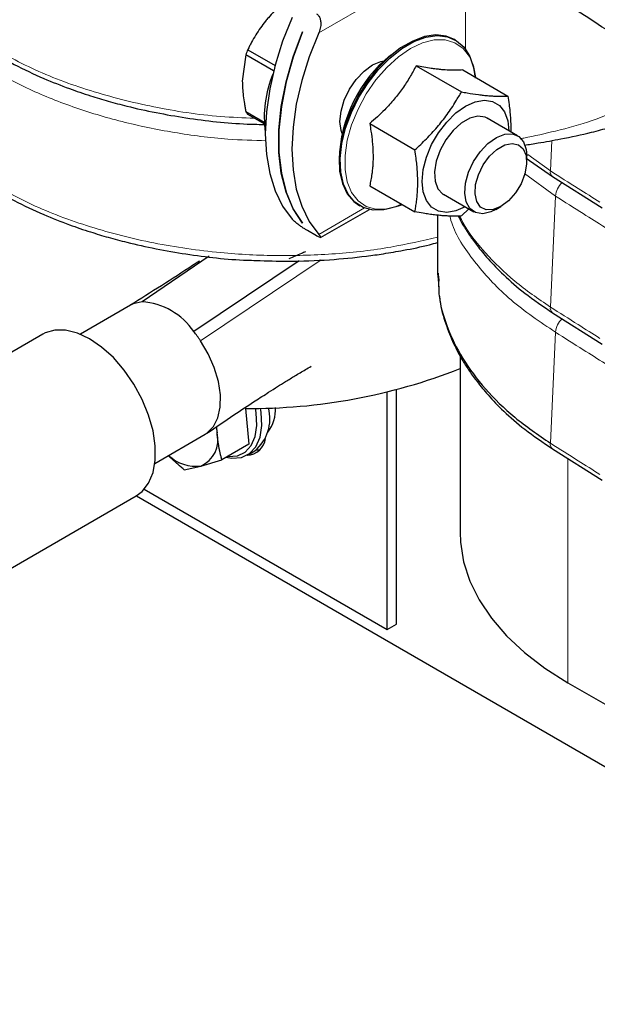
# Model space of a CAD drawing. Header units: millimetres. Extents: x 5 to 418, y 2 to 292.
# Tile 21 of 43: x 260 to 273, y 59 to 82. Entities that reach past the tile are written whole.
import ezdxf

# ---------------------------------------------------------------- set-up
doc = ezdxf.new("R2010")
doc.units = ezdxf.units.MM

msp = doc.modelspace()

# ---------------------------------------------------------------- linework, layer by layer
at = {"color": 7, "linetype": 'Continuous', "lineweight": 18}
for p, q in [((266.7813, 81.5022), (270.1283, 83.4344)), ((270.1283, 81.133), (270.1283, 83.4344)), ((272.0959, 79.0478), (272.0638, 78.3555)), ((271.5471, 78.7315), (272.0638, 78.3555)), ((271.4763, 78.2935), (272.181, 77.7814)), ((272.181, 77.7814), (272.0638, 75.2527)), ((267.8258, 77.5108), (266.7813, 76.9078)), ((264.0842, 74.485), (266.8324, 76.3252)), ((269.5145, 76.0209), (269.5167, 75.8981)), ((272.181, 74.6785), (272.0638, 72.1498)), ((272.4632, 71.7995), (272.4632, 66.6891))]:
    msp.add_line(p, q, dxfattribs=at)
at = {"color": 7, "linetype": 'Continuous', "lineweight": 25}
for p, q in [((266.4101, 81.5227), (266.4115, 81.5219)), ((269.9004, 81.3367), (269.8747, 81.3516)), ((265.1616, 81.1176), (265.7835, 80.7585)), ((265.1178, 81.0046), (265.0372, 80.4024)), ((265.752, 80.6385), (265.1178, 81.0046)), ((269.0032, 80.7518), (270.0344, 80.1565)), ((270.0639, 80.6569), (271.0951, 80.0616)), ((265.1178, 79.7072), (265.5344, 79.4667)), ((265.5366, 79.4283), (265.1616, 79.6448)), ((271.3165, 79.1567), (270.6248, 79.5561)), ((267.9426, 79.4323), (268.9738, 78.837)), ((271.5156, 78.6482), (272.1147, 78.225)), ((271.5237, 78.5628), (271.5237, 78.6989)), ((272.1147, 78.225), (273.2461, 77.5114)), ((267.9426, 78.018), (268.9738, 77.4227)), ((269.6248, 77.824), (270.3166, 77.4246)), ((266.824, 76.8355), (267.9368, 77.4779)), ((267.6949, 77.5756), (267.7206, 77.5608)), ((270.2059, 77.4885), (270.0344, 77.3279)), ((270.8167, 77.4742), (270.9345, 77.5422)), ((266.4106, 77.1627), (266.4101, 77.1624)), ((266.4115, 77.1616), (266.4101, 77.1624)), ((266.7274, 76.8766), (266.5247, 76.9937)), ((264.2843, 76.4089), (262.7498, 75.3743)), ((266.3326, 76.3068), (263.9305, 74.6927)), ((269.4912, 76.0208), (269.5027, 75.8889)), ((269.5027, 75.8889), (269.5206, 75.6842)), ((262.4902, 75.2966), (261.3429, 74.6343)), ((272.1147, 75.1221), (273.2461, 74.4085)), ((260.4862, 74.6362), (256.449, 72.3056)), ((270.0029, 74.1477), (270.0029, 70.118)), ((268.3408, 67.9002), (268.3408, 73.3162)), ((268.5529, 68.0226), (268.5529, 73.3693)), ((265.1097, 72.9431), (265.1824, 72.1276)), ((264.4434, 72.5147), (264.4605, 72.3863)), ((264.4605, 72.3863), (264.4568, 72.5303)), ((263.0428, 71.6897), (264.19, 72.352)), ((265.1824, 72.1276), (264.5695, 71.7738)), ((265.1526, 71.8789), (265.3223, 71.9768)), ((272.1147, 72.0193), (273.2461, 71.3057)), ((263.713, 71.5443), (264.0895, 71.6292)), ((264.0895, 71.6292), (264.5695, 71.7738)), ((258.5121, 68.5777), (262.616, 70.9469)), ((262.6203, 70.9493), (282.695, 59.3604)), ((262.8002, 71.0987), (268.3408, 67.9002)), ((268.3408, 67.9002), (268.5529, 68.0226)), ((272.4632, 66.6891), (273.3117, 66.1993))]:
    msp.add_line(p, q, dxfattribs=at)
at = {"color": 7, "linetype": 'Continuous', "lineweight": 25, "flags": 128}
for points in [[(266.1732, 81.8533), (265.9568, 81.3095), (265.7853, 80.7649), (265.661, 80.227), (265.5857, 79.7037), (265.5604, 79.2023), (265.5857, 78.7301), (265.661, 78.2937), (265.7853, 77.8994), (265.9568, 77.5528), (266.1732, 77.2589)], [(266.4101, 77.1624), (266.1977, 77.4879), (266.0355, 77.8694), (265.9259, 78.3009), (265.8707, 78.7758), (265.8707, 79.2866), (265.9259, 79.8252), (266.0355, 80.3833), (266.1977, 80.9521), (266.4101, 81.5227)], [(266.4115, 81.5219), (266.1992, 80.9513), (266.0369, 80.3825), (265.9273, 79.8244), (265.8721, 79.2858), (265.8721, 78.775), (265.9273, 78.3001), (266.0369, 77.8686), (266.1992, 77.4871), (266.4115, 77.1616)], [(266.7813, 81.5022), (266.565, 80.9585), (266.3934, 80.4138), (266.2691, 79.876), (266.1938, 79.3526), (266.1685, 78.8513), (266.1938, 78.379), (266.2691, 77.9426), (266.3934, 77.5483), (266.565, 77.2017), (266.7813, 76.9078)], [(269.8747, 81.3516), (269.6909, 81.4267), (269.4537, 81.4534), (269.1949, 81.4162), (268.923, 81.3162), (268.6467, 81.1567), (268.3747, 80.9427), (268.116, 80.6812), (267.8788, 80.3806), (267.6707, 80.0505), (267.4983, 79.7015), (267.3674, 79.3449), (267.282, 78.9921), (267.2449, 78.6544), (267.2573, 78.3428), (267.3188, 78.0672), (267.4274, 77.8364), (267.5796, 77.658), (267.6949, 77.5756)], [(268.673, 77.5964), (268.5353, 77.5384), (268.2689, 77.4695), (268.0199, 77.4642), (267.7963, 77.5227), (267.6053, 77.6432), (267.4531, 77.8216), (267.3445, 78.0523), (267.283, 78.328), (267.2706, 78.6396), (267.3077, 78.9773), (267.3931, 79.3301), (267.524, 79.6867), (267.6963, 80.0357), (267.9044, 80.3658), (268.1417, 80.6664), (268.4004, 80.9279), (268.6723, 81.1419), (268.9487, 81.3014), (269.2206, 81.4014), (269.4793, 81.4386), (269.7166, 81.4119), (269.9247, 81.3221), (270.097, 81.1721), (270.2279, 80.9666), (270.3133, 80.7124), (270.3475, 80.4724)], [(267.3123, 79.2091), (267.2899, 79.2767), (267.2646, 79.484), (267.2899, 79.7205), (267.364, 79.9701), (267.482, 80.2158), (267.6358, 80.4408), (267.8149, 80.6298), (268.007, 80.77), (268.1992, 80.8517), (268.2688, 80.866)], [(270.364, 80.4837), (270.318, 80.7192), (270.2962, 80.7874)], [(270.1283, 79.8311), (270.3486, 79.9296), (270.5579, 79.9659), (270.7456, 79.938), (270.9023, 79.8475), (271.0203, 79.6989), (271.0935, 79.4995), (271.1182, 79.2712)], [(270.1183, 77.5391), (269.9081, 77.4463), (269.6988, 77.4101), (269.5111, 77.4379), (269.3544, 77.5284), (269.2364, 77.6771), (269.1632, 77.8764), (269.1384, 78.1165), (269.1632, 78.3852), (269.2364, 78.6691), (269.3544, 78.9539), (269.5111, 79.2254), (269.6988, 79.47), (269.9081, 79.6753), (270.1283, 79.8311)], [(270.6784, 79.5251), (270.5768, 79.5834), (270.4115, 79.6041), (270.2251, 79.5568), (270.0316, 79.4451), (269.8452, 79.2772), (269.6799, 79.0656), (269.5478, 78.8261), (269.4587, 78.5762), (269.4194, 78.3347), (269.4326, 78.1194), (269.4974, 77.9462), (269.609, 77.828), (269.6784, 77.793)], [(270.463, 78.7937), (270.6414, 78.9806), (270.8327, 79.1163), (271.0228, 79.1908), (271.1976, 79.1985), (271.3442, 79.1389), (271.4517, 79.0163), (271.512, 78.84), (271.5237, 78.6989)], [(270.8167, 77.4742), (270.7044, 77.4197), (270.5202, 77.3782), (270.358, 77.4044), (270.2298, 77.4963), (270.1451, 77.6472), (270.1102, 77.8457), (270.1277, 78.0773), (270.1963, 78.3247), (270.3109, 78.5695), (270.463, 78.7937)], [(271.4448, 78.8574), (271.5089, 78.7057), (271.522, 78.511), (271.483, 78.2907), (271.3951, 78.0643), (271.2664, 77.852), (271.1081, 77.6727), (270.9344, 77.5422), (270.7608, 77.4721), (270.6025, 77.4688), (270.4737, 77.5324), (270.3859, 77.6574), (270.3468, 77.8326), (270.36, 78.0424), (270.4241, 78.2683), (270.5336, 78.4901), (270.6788, 78.6881), (270.8466, 78.8448), (271.0223, 78.9462), (271.1901, 78.9833), (271.3352, 78.9528), (271.4448, 78.8574)], [(262.7498, 75.3743), (262.5498, 75.3265), (262.4898, 75.2964)], [(262.616, 70.9469), (262.7531, 71.0496), (262.8994, 71.238), (262.9998, 71.4793), (263.0508, 71.7653), (263.0508, 72.0863), (262.9998, 72.4312), (262.8994, 72.7885), (262.7531, 73.1458), (262.5658, 73.4911), (262.344, 73.8126), (262.0952, 74.0993), (261.8279, 74.3414), (261.5511, 74.5308), (261.2744, 74.6609), (261.0071, 74.7274), (260.7583, 74.728), (260.5365, 74.6626), (260.4862, 74.6362)], [(264.1898, 72.3519), (264.2363, 72.3818), (264.3801, 72.5278), (264.4807, 72.7276), (264.534, 72.9729), (264.5377, 73.2535), (264.4916, 73.5579), (264.3978, 73.8733), (264.2601, 74.1866), (264.0842, 74.485)], [(264.6646, 71.8286), (264.7942, 71.8068), (265.0149, 71.823), (265.2024, 71.9114), (265.3473, 72.0678), (265.4424, 72.2841), (265.4828, 72.5496), (265.4665, 72.8509), (265.4504, 72.9471)], [(264.6992, 71.8486), (264.7156, 71.847), (264.9252, 71.8624), (265.1034, 71.9464), (265.241, 72.095), (265.3313, 72.3005), (265.3697, 72.5527), (265.3542, 72.839), (265.3361, 72.9448)], [(265.3576, 71.9991), (265.4063, 72.0008), (265.4509, 72.0072)], [(270.0029, 70.118), (270.0119, 69.8941), (270.0835, 69.4481), (270.226, 69.0078), (270.4384, 68.577), (270.7186, 68.1593), (271.0645, 67.7584), (271.4729, 67.3776), (271.9405, 67.0201), (272.4632, 66.6891)]]:
    msp.add_lwpolyline(points, dxfattribs=at)
at = {"color": 7, "linetype": 'Continuous', "lineweight": 18, "flags": 128}
msp.add_lwpolyline([(270.2962, 80.7874), (270.2179, 80.9597), (270.0721, 81.1474), (269.8856, 81.276), (269.6646, 81.3412), (269.4167, 81.3406), (269.1503, 81.2743), (268.8746, 81.1447), (268.5988, 80.956), (268.3325, 80.7147), (268.0846, 80.429), (267.8636, 80.1088), (267.677, 79.7647), (267.5312, 79.4087), (267.4312, 79.0527), (267.3803, 78.709), (267.3803, 78.3892), (267.4312, 78.1043), (267.5312, 77.8638), (267.677, 77.6761), (267.8636, 77.5475), (268.0846, 77.4823), (268.3325, 77.4829), (268.5988, 77.5492), (268.6911, 77.5859)], dxfattribs=at)
at = {"color": 7, "linetype": 'Continuous', "lineweight": 25}
for centre, radius, start, end in [((267.6978, 80.0686), 2.7446, 157.52994, 160.0587), ((270.4683, 78.5058), 3.2264, 129.27047, 178.05716), ((268.0943, 79.577), 2.5563, 157.37456, 187.6276), ((265.6981, 80.0685), 0.6837, 211.90636, 218.29498), ((262.6422, 73.8245), 1.5535, 33.97646, 86.02942), ((261.734, 72.9063), 2.8312, 33.88944, 39.12145), ((265.242, 85.8688), 12.9265, 269.36854, 291.61101), ((264.7116, 72.7111), 0.9551, 309.75209, 14.64172), ((264.952, 72.9228), 0.8442, 322.07505, 2.91189), ((263.8333, 72.2241), 0.6478, 293.298, 14.49305), ((265.1337, 72.3127), 0.4364, 271.96288, 352.58451), ((263.9823, 72.5379), 0.915, 226.82179, 276.72821)]:
    msp.add_arc(centre, radius, start, end, dxfattribs=at)
at = {"color": 7, "linetype": 'Continuous', "lineweight": 18}
for centre, radius, start, end in [((272.2015, 78.334), 0.1394, 171.13312, 231.53551), ((272.662, 77.7337), 0.4834, 132.75003, 174.33938), ((272.2015, 75.2312), 0.1394, 171.13312, 231.53551), ((272.662, 74.6308), 0.4834, 132.75003, 174.33938), ((272.2015, 72.1283), 0.1394, 171.13312, 231.53551)]:
    msp.add_arc(centre, radius, start, end, dxfattribs=at)
at = {"color": 7, "linetype": 'Continuous', "lineweight": 25}
for points, knots in [([(274.5801, 80.7175), (274.4965, 80.7785), (274.313, 80.9125), (273.9156, 81.1858), (273.4214, 81.5191), (272.8331, 81.9066), (272.1636, 82.3372), (271.4934, 82.7542), (270.9546, 83.0723), (270.5864, 83.2714), (270.3816, 83.3706), (270.2429, 83.4265), (270.1676, 83.4412), (270.1401, 83.4395), (270.1321, 83.436), (270.1283, 83.4344)], [0, 0, 0, 0, 0.0781591, 0.1714186, 0.2791858, 0.4190541, 0.5640356, 0.7218879, 0.857226, 0.9114767, 0.9541996, 0.9837127, 0.9942303, 0.9973255, 1, 1, 1, 1]), ([(266.1346, 82.328), (266.1089, 82.3069), (266.0318, 82.2437), (265.907, 82.1335), (265.764, 81.9942), (265.6515, 81.8717), (265.5886, 81.795), (265.5675, 81.7693)], [0, 0, 0, 0, 0.1239874, 0.3725204, 0.6221783, 0.8735947, 1, 1, 1, 1]), ([(266.7274, 81.9392), (266.7454, 81.9254), (266.7815, 81.8977), (266.8142, 81.8279), (266.8303, 81.7413), (266.8248, 81.634), (266.8024, 81.5516), (266.7836, 81.5076), (266.7813, 81.5022)], [0, 0, 0, 0, 0.1625415, 0.324504, 0.4998447, 0.7117953, 0.9647227, 1, 1, 1, 1]), ([(265.5675, 81.7693), (265.5279, 81.7182), (265.4485, 81.6156), (265.343, 81.4541), (265.2631, 81.3158), (265.2036, 81.2031), (265.1756, 81.1461), (265.1616, 81.1176)], [0, 0, 0, 0, 0.2471218, 0.4960173, 0.7472812, 0.8735361, 1, 1, 1, 1]), ([(259.104, 81.2008), (259.3425, 81.0577), (259.7838, 80.793), (260.4613, 80.4767), (261.0486, 80.2431), (261.5441, 80.0737), (261.9805, 79.9423), (262.6945, 79.7521), (263.7466, 79.548), (264.8264, 79.4261), (265.4407, 79.4156), (265.5861, 79.4131)], [0, 0, 0, 0, 0.1365132, 0.2525447, 0.3483236, 0.4232547, 0.4852938, 0.5481055, 0.7433744, 0.9392781, 1, 1, 1, 1]), ([(269.0032, 80.7518), (268.98, 80.708), (268.91, 80.5766), (268.7804, 80.361), (268.6327, 80.1512), (268.5018, 79.9881), (268.3967, 79.8676), (268.2696, 79.7333), (268.1192, 79.5869), (268.0015, 79.4839), (267.9426, 79.4323)], [0, 0, 0, 0, 0.0901074, 0.2706917, 0.4520338, 0.5444532, 0.6375579, 0.7308836, 0.8652301, 1, 1, 1, 1]), ([(270.0639, 80.6569), (270.0406, 80.6551), (269.9707, 80.6494), (269.8411, 80.6464), (269.6934, 80.6526), (269.5625, 80.6643), (269.4573, 80.6765), (269.3303, 80.6942), (269.1799, 80.7185), (269.0622, 80.7407), (269.0032, 80.7518)], [0, 0, 0, 0, 0.0901255, 0.2707211, 0.4520338, 0.5444532, 0.6375579, 0.7308836, 0.8652301, 1, 1, 1, 1]), ([(265.0372, 80.4024), (265.0382, 80.3477), (265.0403, 80.2378), (265.0569, 80.0654), (265.0783, 79.918), (265.0995, 79.7981), (265.1117, 79.7375), (265.1178, 79.7072)], [0, 0, 0, 0, 0.2471218, 0.4960173, 0.7472812, 0.8735361, 1, 1, 1, 1]), ([(268.9738, 78.837), (269.0183, 78.8778), (269.1521, 79.0003), (269.3221, 79.1718), (269.4827, 79.352), (269.5984, 79.4928), (269.7085, 79.6388), (269.8122, 79.7887), (269.9225, 79.961), (269.9934, 80.0847), (270.0344, 80.1565)], [0, 0, 0, 0, 0.1043667, 0.3134641, 0.4185227, 0.5258403, 0.6334232, 0.7417563, 0.8503081, 1, 1, 1, 1]), ([(270.0344, 80.1565), (270.079, 80.1486), (270.2128, 80.1248), (270.3827, 80.099), (270.5433, 80.0793), (270.659, 80.0682), (270.7692, 80.0607), (270.8729, 80.057), (270.9832, 80.0566), (271.054, 80.0598), (271.0951, 80.0616)], [0, 0, 0, 0, 0.1043667, 0.3134641, 0.4185227, 0.5258403, 0.6334232, 0.7417563, 0.8503081, 1, 1, 1, 1]), ([(271.0951, 80.0616), (271.1048, 79.9966), (271.1219, 79.8825), (271.1401, 79.7216), (271.1524, 79.578), (271.1594, 79.4366), (271.1618, 79.3262), (271.1599, 79.2642), (271.1594, 79.2474)], [0, 0, 0, 0, 0.2318854, 0.4068279, 0.5820099, 0.7580404, 0.9344088, 1, 1, 1, 1]), ([(271.4761, 78.9419), (271.5786, 78.9582), (271.8539, 79.0021), (272.3643, 79.094), (272.9092, 79.2077), (273.4143, 79.3428), (273.8044, 79.464), (274.0464, 79.5852), (274.1601, 79.6421)], [0, 0, 0, 0, 0.1130641, 0.3038914, 0.5644422, 0.7168861, 0.8670641, 1, 1, 1, 1]), ([(267.9426, 79.4323), (267.9525, 79.3751), (267.9773, 79.2319), (268.0001, 79.0487), (268.0134, 78.8828), (268.0189, 78.7594), (268.0196, 78.6375), (268.0154, 78.5175), (268.0064, 78.4001), (267.9917, 78.2771), (267.971, 78.1492), (267.9521, 78.0618), (267.9426, 78.018)], [0, 0, 0, 0, 0.1108122, 0.2772101, 0.3608565, 0.444657, 0.5301525, 0.6158318, 0.7020388, 0.7884053, 0.8941091, 1, 1, 1, 1]), ([(268.9738, 77.4227), (268.9807, 77.4607), (268.9952, 77.5391), (269.0128, 77.6615), (269.0269, 77.7897), (269.0361, 77.9216), (269.0402, 78.058), (269.0387, 78.1987), (269.0317, 78.3437), (269.0194, 78.4917), (269.0009, 78.656), (268.9835, 78.772), (268.9738, 78.837)], [0, 0, 0, 0, 0.0899804, 0.1860887, 0.2823171, 0.3789798, 0.4758209, 0.5745607, 0.6735044, 0.7730079, 0.87267, 1, 1, 1, 1]), ([(259.104, 78.098), (259.3425, 77.9549), (259.7838, 77.6901), (260.4613, 77.3738), (261.0486, 77.1403), (261.5441, 76.9708), (261.9805, 76.8394), (262.6945, 76.6492), (263.7466, 76.4468), (264.747, 76.3285), (265.2818, 76.3175), (265.3477, 76.3161)], [0, 0, 0, 0, 0.1412002, 0.2612155, 0.3602828, 0.4377865, 0.5019558, 0.566924, 0.7688971, 0.9715269, 1, 1, 1, 1]), ([(266.5247, 76.9937), (266.504, 77.006), (266.4627, 77.0306), (266.3913, 77.0781), (266.3171, 77.1312), (266.2412, 77.1915), (266.1953, 77.2344), (266.1756, 77.2562), (266.1732, 77.2589)], [0, 0, 0, 0, 0.1625415, 0.324504, 0.4998447, 0.7117953, 0.9647227, 1, 1, 1, 1]), ([(270.0344, 77.3279), (270.006, 77.3265), (269.9204, 77.3224), (269.7943, 77.323), (269.6552, 77.3302), (269.5429, 77.3394), (269.4229, 77.3525), (269.2963, 77.3694), (269.1475, 77.3921), (269.0375, 77.4115), (268.9738, 77.4227)], [0, 0, 0, 0, 0.1043667, 0.3134641, 0.4185227, 0.5258403, 0.6334232, 0.7417563, 0.8503081, 1, 1, 1, 1]), ([(269.4916, 77.3455), (269.4916, 77.3368), (269.4917, 76.8952), (269.4915, 76.4536), (269.4912, 76.0207)], [0, 0, 0, 0, 0.0196819, 1, 1, 1, 1]), ([(269.9633, 77.3249), (269.9966, 77.2597), (270.0711, 77.1141), (270.2175, 76.8911), (270.406, 76.6298), (270.6596, 76.3245), (271.016, 75.9591), (271.494, 75.5412), (271.8976, 75.2687), (272.1147, 75.1221)], [0, 0, 0, 0, 0.0791049, 0.1766678, 0.2768413, 0.4080537, 0.5729205, 0.7701733, 1, 1, 1, 1]), ([(266.7813, 76.9078), (266.7975, 76.8884), (266.8294, 76.8503), (266.8298, 76.8315), (266.8002, 76.8382), (266.7612, 76.8573), (266.7333, 76.8733), (266.7274, 76.8766)], [0, 0, 0, 0, 0.2897266, 0.5701644, 0.7589, 0.9488943, 1, 1, 1, 1]), ([(265.3477, 76.3161), (265.5954, 76.3072), (266.1566, 76.287), (267.0016, 76.3229), (267.7213, 76.3913), (268.2824, 76.4696), (268.7649, 76.5537), (269.1804, 76.6364), (269.4311, 76.7056), (269.4914, 76.7223)], [0, 0, 0, 0, 0.1729032, 0.3916663, 0.5936205, 0.6877367, 0.8009564, 0.9521215, 1, 1, 1, 1]), ([(264.0607, 76.3012), (264.0078, 76.2663), (263.4885, 75.9239), (262.9534, 75.5879), (262.4728, 75.2862)], [0, 0, 0, 0, 0.1019151, 1, 1, 1, 1]), ([(266.4782, 76.5089), (266.4477, 76.4979), (266.3166, 76.4504), (266.1951, 76.3951), (266.1018, 76.3527)], [0, 0, 0, 0, 0.2327394, 1, 1, 1, 1]), ([(269.5167, 75.8981), (269.5152, 75.7842), (269.5103, 75.4171), (269.6913, 74.8028), (270.0397, 74.0732), (270.5627, 73.379), (271.2249, 72.7261), (271.7842, 72.3419), (272.0638, 72.1498)], [0, 0, 0, 0, 0.0824145, 0.2657856, 0.449107, 0.6317028, 0.8159133, 1, 1, 1, 1]), ([(269.5364, 75.5036), (269.539, 75.4684), (269.5554, 75.2506), (269.6668, 74.8856), (269.841, 74.4336), (270.0324, 74.0765), (270.2167, 73.7881), (270.4062, 73.527), (270.6595, 73.2217), (271.0161, 72.8562), (271.494, 72.4383), (271.8976, 72.1659), (272.1147, 72.0193)], [0, 0, 0, 0, 0.02615941, 0.16186043, 0.28002047, 0.38624677, 0.45127001, 0.51803309, 0.60548282, 0.71536233, 0.84682636, 1, 1, 1, 1]), ([(264.2256, 72.3744), (264.4323, 72.5144), (264.8012, 72.7645), (265.2728, 73.0761), (265.6097, 73.2938), (265.8323, 73.4358), (266.0273, 73.5578), (266.2398, 73.6872), (266.4387, 73.8055), (266.5642, 73.8791), (266.6088, 73.9053)], [0, 0, 0, 0, 0.2628771, 0.4692661, 0.6012987, 0.6925564, 0.7724445, 0.8584252, 0.9497583, 1, 1, 1, 1]), ([(264.5695, 71.7738), (264.5679, 71.7799), (264.5603, 71.8093), (264.547, 71.8625), (264.5305, 71.934), (264.5152, 72.0065), (264.5012, 72.0801), (264.4886, 72.1549), (264.4775, 72.2309), (264.468, 72.3079), (264.463, 72.3601), (264.4605, 72.3863)], [0, 0, 0, 0, 0.0314455, 0.151963, 0.2725174, 0.3932005, 0.5139353, 0.6352723, 0.7566769, 0.8782993, 1, 1, 1, 1]), ([(263.713, 71.5443), (263.6892, 71.5638), (263.6177, 71.6222), (263.5017, 71.7225), (263.4038, 71.8104), (263.3546, 71.8596), (263.3482, 71.866)], [0, 0, 0, 0, 0.1883501, 0.5653566, 0.9437129, 1, 1, 1, 1])]:
    msp.add_open_spline(points, degree=3, knots=knots, dxfattribs=at)
at = {"color": 7, "linetype": 'Continuous', "lineweight": 18}
for points, knots in [([(265.3155, 79.556), (265.0576, 79.5659), (264.2817, 79.5957), (263.0078, 79.7956), (261.5532, 80.1626), (260.2002, 80.669), (259.4357, 81.1104), (259.053, 81.3314)], [0, 0, 0, 0, 0.1106956, 0.3330857, 0.5544408, 0.776994, 1, 1, 1, 1]), ([(265.5843, 79.0446), (265.2918, 79.0522), (264.585, 79.0706), (263.4753, 79.2186), (262.2838, 79.4632), (261.1537, 79.8064), (260.0949, 80.2305), (259.4784, 80.5817), (259.1702, 80.7572)], [0, 0, 0, 0, 0.1236425, 0.2987746, 0.4738592, 0.6482507, 0.8241845, 1, 1, 1, 1]), ([(271.3755, 79.0886), (271.4027, 79.0937), (271.6757, 79.1445), (272.2218, 79.2679), (273.0009, 79.4818), (273.6938, 79.7634), (274.2478, 80.0752), (274.4772, 80.3677), (274.5801, 80.499)], [0, 0, 0, 0, 0.023676, 0.2372679, 0.486286, 0.7183481, 0.8735511, 1, 1, 1, 1]), ([(272.0638, 78.3555), (272.2751, 78.2223), (272.6523, 77.9845), (273.0293, 77.7466), (273.1952, 77.6419)], [0, 0, 0, 0, 0.5600009, 1, 1, 1, 1]), ([(269.4915, 76.8452), (269.1412, 76.7641), (268.3951, 76.5913), (267.1653, 76.4523), (265.8578, 76.4065), (264.459, 76.4788), (263.0077, 76.6889), (261.5533, 77.0608), (260.2002, 77.5658), (259.4357, 78.0075), (259.053, 78.2285)], [0, 0, 0, 0, 0.1025216, 0.2183355, 0.3350797, 0.4509699, 0.588267, 0.724925, 0.8623228, 1, 1, 1, 1]), ([(272.181, 77.7814), (272.3921, 77.6481), (272.769, 77.41), (273.1463, 77.1724), (273.3123, 77.0678)], [0, 0, 0, 0, 0.5600009, 1, 1, 1, 1]), ([(269.7676, 77.3253), (269.787, 77.2582), (269.8964, 76.8805), (270.3543, 76.2288), (271.1208, 75.393), (271.8273, 74.9168), (272.181, 74.6785)], [0, 0, 0, 0, 0.0668615, 0.3765788, 0.6879727, 1, 1, 1, 1]), ([(270.0008, 77.3208), (270.0229, 77.2741), (270.1594, 76.9849), (270.5713, 76.4835), (271.2227, 75.8285), (271.7835, 75.4446), (272.0638, 75.2527)], [0, 0, 0, 0, 0.0599855, 0.3715572, 0.6858843, 1, 1, 1, 1]), ([(272.0638, 75.2527), (272.2751, 75.1195), (272.6523, 74.8816), (273.0293, 74.6437), (273.1952, 74.5391)], [0, 0, 0, 0, 0.5600009, 1, 1, 1, 1]), ([(272.181, 74.6785), (272.3921, 74.5452), (272.769, 74.3072), (273.1463, 74.0695), (273.3123, 73.9649)], [0, 0, 0, 0, 0.5600009, 1, 1, 1, 1]), ([(272.0638, 72.1498), (272.2751, 72.0166), (272.6523, 71.7787), (273.0293, 71.5409), (273.1952, 71.4362)], [0, 0, 0, 0, 0.5600009, 1, 1, 1, 1])]:
    msp.add_open_spline(points, degree=3, knots=knots, dxfattribs=at)

doc.saveas('drawing.dxf')
